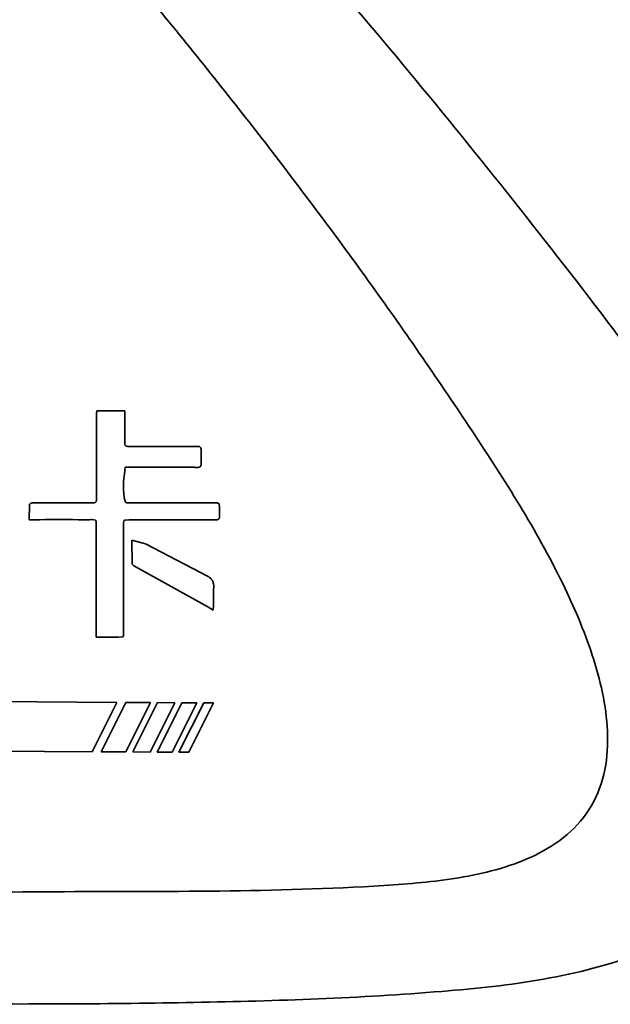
# Model space of a CAD drawing. Header units: millimetres. Extents: x 609 to 1177, y -109 to 470.
# Tile 52 of 60: x 878.13 to 883.31, y 302.08 to 310.7. Entities that reach past the tile are written whole.
import ezdxf

# ---------------------------------------------------------------- set-up
doc = ezdxf.new("R2010")
doc.units = ezdxf.units.MM

msp = doc.modelspace()

# ---------------------------------------------------------------- linework, layer by layer
at = {"linetype": 'Continuous', "lineweight": 35}
for p, q in [((878.80808, 307.27342), (878.80497, 307.24913)), ((878.80497, 307.24913), (878.80582, 306.50587)), ((879.05314, 307.27339), (878.80808, 307.27342)), ((879.05253, 306.99618), (879.05313, 307.24087)), ((879.05313, 307.24087), (879.05314, 307.27339)), ((879.68438, 306.96323), (879.08791, 306.96222)), ((879.72094, 306.81204), (879.72087, 306.92818)), ((879.05325, 306.75195), (879.05544, 306.77998)), ((878.21673, 306.45114), (878.21555, 306.31995)), ((878.76787, 306.46736), (878.24178, 306.46714)), ((879.8816, 306.35296), (879.8812, 306.42633)), ((878.21555, 306.31995), (878.258, 306.31995)), ((879.11547, 306.14191), (879.11648, 305.93403)), ((879.23384, 306.10836), (879.11547, 306.14191)), ((879.78227, 305.82432), (879.23384, 306.10836)), ((879.13869, 305.91402), (879.77954, 305.5562)), ((879.77954, 305.5562), (879.82693, 305.52716)), ((879.82693, 305.52716), (879.8303, 305.57199)), ((878.80192, 305.29258), (878.99616, 305.29263)), ((878.98402, 304.72043), (877.85617, 304.72717)), ((878.76746, 304.28819), (878.98402, 304.72043)), ((879.0609, 304.71998), (878.84447, 304.28773)), ((879.27927, 304.71867), (879.0609, 304.71998)), ((879.06278, 304.28643), (879.27927, 304.71867)), ((879.33954, 304.71841), (879.12308, 304.28617)), ((879.27589, 304.28526), (879.49241, 304.7175)), ((879.55267, 304.71724), (879.33619, 304.28499)), ((879.49241, 304.7175), (879.33954, 304.71841)), ((879.46717, 304.28421), (879.6837, 304.71645)), ((879.74397, 304.71619), (879.52746, 304.28395)), ((879.6837, 304.71645), (879.55267, 304.71724)), ((879.61483, 304.28343), (879.83127, 304.71567)), ((879.83127, 304.71567), (879.74397, 304.71619)), ((877.68196, 304.29467), (878.76746, 304.28819)), ((878.84447, 304.28773), (879.06278, 304.28643)), ((879.12308, 304.28617), (879.27589, 304.28526)), ((879.33619, 304.28499), (879.46717, 304.28421)), ((879.52746, 304.28395), (879.61483, 304.28343))]:
    msp.add_line(p, q, dxfattribs=at)
at = {"linetype": 'Continuous', "lineweight": 35, "flags": 128}
msp.add_lwpolyline([(878.99616, 305.29263), (879.03147, 305.29353), (879.03518, 305.29442), (879.03754, 305.29556), (879.03835, 305.29636), (879.04035, 305.30076), (879.04244, 305.32535), (879.04229, 305.34893), (879.04229, 305.38957), (879.04228, 305.46042), (879.04223, 305.58589), (879.04207, 305.80515), (879.04178, 306.08329), (879.04173, 306.13019), (879.04169, 306.17655), (879.04164, 306.22235), (879.04162, 306.27202), (879.04164, 306.28516), (879.04167, 306.2888), (879.04168, 306.28989), (879.04169, 306.29029), (879.0417, 306.29041), (879.0417, 306.29046), (879.0417, 306.29048), (879.0417, 306.29048), (879.0417, 306.29049), (879.0417, 306.29049), (879.0417, 306.29049), (879.04456, 306.30869), (879.04613, 306.31196), (879.04807, 306.31423), (879.0508, 306.31593), (879.05454, 306.31732), (879.08842, 306.3196)], dxfattribs=at)
at = {"linetype": 'Continuous', "lineweight": 35}
for points, knots in [([(892.68919, 307.77302), (892.68919, 307.77302), (892.68918, 307.77302), (892.66416, 307.79847), (892.58046, 307.8836), (892.49255, 307.973), (892.37924, 308.08821), (892.24138, 308.2284), (892.08165, 308.39081), (891.90237, 308.57309), (891.63974, 308.84009), (891.34724, 309.13749), (891.03363, 309.4563), (890.78944, 309.70452), (890.53765, 309.96044), (890.27906, 310.22323), (890.01454, 310.492), (889.74485, 310.76595), (889.47073, 311.04431), (889.09977, 311.42084), (888.72132, 311.8047), (888.33704, 312.19403), (888.04619, 312.4884), (887.75274, 312.78507), (887.45688, 313.08374), (887.15877, 313.38418), (886.85852, 313.68614), (886.55634, 313.98929), (886.15079, 314.39486), (885.74129, 314.80211), (885.32777, 315.20999), (885.01555, 315.51591), (884.70114, 315.82151), (884.38439, 316.12639), (884.06515, 316.43009), (883.74298, 316.73227), (883.41762, 317.03236), (882.97902, 317.42888), (882.53256, 317.81849), (882.07612, 318.19796), (881.72823, 318.47656), (881.37428, 318.74811), (881.01378, 319.0115), (880.64624, 319.26566), (880.27137, 319.50938), (879.88895, 319.74153), (879.36884, 320.03432), (878.83339, 320.30018), (878.28475, 320.53696), (877.86729, 320.70008), (877.44441, 320.84902), (877.01684, 320.98434), (876.58532, 321.1068), (876.1505, 321.21735), (875.71296, 321.31706), (875.12662, 321.437), (874.53659, 321.53969), (873.94427, 321.62916), (873.49917, 321.69051), (873.05336, 321.74693), (872.60696, 321.79911), (872.16009, 321.84765), (871.71285, 321.89307), (871.26531, 321.93582), (870.66828, 321.98976), (869.92147, 322.05228), (869.02473, 322.12149), (868.12752, 322.18636), (867.22994, 322.24796), (866.33207, 322.30708), (865.43422, 322.36433), (864.53643, 322.42011), (863.63872, 322.47478), (862.44191, 322.54653), (861.24549, 322.61697), (860.04991, 322.68665), (859.15374, 322.7386), (858.25816, 322.7903), (857.36328, 322.84182), (856.46935, 322.89319), (855.57662, 322.94441), (854.68542, 322.99548), (853.4993, 323.06337), (852.31828, 323.13096), (851.1474, 323.198), (850.27698, 323.24783), (849.41685, 323.29708), (848.57325, 323.34543), (847.75301, 323.39246), (846.96909, 323.43749), (846.23819, 323.47951), (845.58792, 323.51694), (845.08342, 323.54594), (844.83063, 323.56046), (844.72328, 323.56662)], [0, 0, 0, 0, 0.0000002, 0.0153869, 0.023063, 0.0307401, 0.0384182, 0.0460954, 0.053771, 0.061445, 0.0691177, 0.0844751, 0.0921417, 0.0998066, 0.1074704, 0.1151333, 0.1227954, 0.1304566, 0.138117, 0.1457773, 0.1610997, 0.1687584, 0.1764172, 0.1840758, 0.1917343, 0.1993926, 0.2070506, 0.2147085, 0.2223665, 0.2376842, 0.2453426, 0.253001, 0.2606596, 0.2683183, 0.2759775, 0.2836375, 0.2912979, 0.2989588, 0.314284, 0.3219477, 0.3296125, 0.3372782, 0.3449454, 0.3526138, 0.3602832, 0.3679535, 0.375625, 0.3909767, 0.3986489, 0.4063208, 0.4139923, 0.4216626, 0.4293316, 0.4369992, 0.4446655, 0.4523306, 0.4676589, 0.4753203, 0.4829801, 0.4906391, 0.4982972, 0.5059545, 0.513611, 0.5212669, 0.5289223, 0.5442318, 0.5595404, 0.5748482, 0.5901572, 0.6054674, 0.6207757, 0.6360818, 0.6513882, 0.6666949, 0.6973097, 0.7126168, 0.7279241, 0.7432314, 0.7585393, 0.7738479, 0.7891572, 0.8044671, 0.819778, 0.8504135, 0.8657336, 0.8810572, 0.8963869, 0.9117252, 0.9270737, 0.942438, 0.9578206, 0.9732236, 0.9886299, 1, 1, 1, 1]), ([(844.74486, 323.57326), (844.85185, 323.56714), (845.10377, 323.55275), (845.60652, 323.52401), (846.25461, 323.48698), (846.98325, 323.44534), (847.76512, 323.40065), (848.58357, 323.35388), (849.42568, 323.30574), (850.28457, 323.25665), (851.15397, 323.20695), (852.32383, 323.14005), (853.504, 323.07254), (854.68943, 323.00467), (855.58023, 322.95363), (856.4726, 322.90244), (857.36621, 322.8511), (858.26081, 322.79959), (859.15613, 322.74789), (860.05206, 322.69595), (861.24734, 322.62629), (862.44346, 322.55586), (863.64001, 322.48412), (864.53755, 322.42946), (865.43516, 322.37368), (866.33278, 322.31646), (867.23039, 322.25734), (868.12775, 322.19575), (869.0248, 322.13089), (869.92144, 322.06169), (870.66817, 321.99918), (871.26514, 321.94524), (871.71264, 321.90249), (872.15984, 321.85707), (872.60667, 321.80854), (873.05304, 321.75636), (873.49882, 321.69995), (873.94391, 321.63859), (874.53623, 321.54913), (875.12629, 321.44644), (875.7127, 321.32651), (876.15035, 321.2268), (876.5853, 321.11623), (877.01698, 320.99375), (877.44473, 320.8584), (877.86782, 320.70942), (878.28551, 320.54625), (878.83447, 320.30939), (879.37023, 320.0434), (879.89062, 319.75045), (880.27322, 319.51818), (880.64823, 319.27433), (881.01587, 319.02006), (881.37643, 318.75655), (881.73041, 318.4849), (882.07829, 318.20621), (882.53465, 317.82665), (882.981, 317.437), (883.41945, 317.04045), (883.74466, 316.74036), (884.06665, 316.43819), (884.38571, 316.13452), (884.70226, 315.82968), (885.01646, 315.52414), (885.32846, 315.21827), (885.74165, 314.81049), (886.15082, 314.40334), (886.55604, 313.99787), (886.85798, 313.69481), (887.15796, 313.39294), (887.45581, 313.09259), (887.75139, 312.79401), (888.04456, 312.49744), (888.33513, 312.20315), (888.71903, 311.81397), (889.09709, 311.43025), (889.46766, 311.05383), (889.74147, 310.77557), (890.01085, 310.50172), (890.27505, 310.23305), (890.53332, 309.97036), (890.78478, 309.71454), (891.02863, 309.46642), (891.34176, 309.14777), (891.63381, 308.85053), (891.89603, 308.58362), (892.075, 308.40144), (892.23447, 308.23911), (892.37207, 308.09904), (892.48532, 307.98375), (892.57259, 307.89491), (892.65861, 307.80734), (892.67236, 307.79334), (892.68154, 307.784)], [0, 0, 0, 0, 0.0113386, 0.0266967, 0.0420516, 0.0573945, 0.0727281, 0.0880547, 0.1033775, 0.1186973, 0.1340155, 0.1493329, 0.1799719, 0.1952877, 0.2106034, 0.225919, 0.2412346, 0.2565501, 0.2718657, 0.2871812, 0.3024969, 0.3331292, 0.3484451, 0.3637611, 0.3790774, 0.3943941, 0.4097113, 0.4250289, 0.4403471, 0.4556664, 0.470987, 0.4786478, 0.4863093, 0.4939714, 0.5016342, 0.5092979, 0.5169627, 0.5246286, 0.5322959, 0.5476373, 0.5553096, 0.5629838, 0.5706598, 0.5783378, 0.5860173, 0.5936984, 0.6013804, 0.609063, 0.6244351, 0.6321166, 0.6397967, 0.6474752, 0.655152, 0.6628268, 0.6704998, 0.678171, 0.6858405, 0.701176, 0.708841, 0.716505, 0.7241679, 0.73183, 0.7394913, 0.747152, 0.7548123, 0.7624721, 0.777792, 0.785451, 0.7931097, 0.8007684, 0.8084269, 0.8160853, 0.8237437, 0.8314021, 0.8390604, 0.8543803, 0.8620387, 0.8696971, 0.8773557, 0.8850144, 0.8926732, 0.9003323, 0.9079917, 0.9156515, 0.9309919, 0.9386539, 0.9463164, 0.9539797, 0.9616438, 0.9693083, 0.9769725, 0.9846364, 1, 1, 1, 1]), ([(866.06774, 321.55517), (866.77775, 321.51231), (868.19979, 321.42648), (870.33248, 321.30072), (872.45786, 321.11163), (874.56198, 320.80487), (876.44701, 320.38836), (878.08803, 319.81625), (879.47343, 319.12984), (880.89304, 318.20869), (882.32469, 317.05817), (883.79004, 315.73321), (885.1899, 314.36086), (886.56916, 312.98284), (887.94005, 311.62995), (889.27495, 310.3084), (890.34395, 309.25974), (891.15796, 308.47085), (891.74175, 307.91039), (892.2765, 307.40287), (892.73094, 306.97748), (893.07724, 306.65472), (893.28141, 306.46257), (893.32716, 306.41911), (893.32709, 306.41918), (893.32709, 306.41918)], [0, 0, 0, 0, 0.057283, 0.114729, 0.1720853, 0.2292219, 0.2862448, 0.327827, 0.3695692, 0.4111872, 0.464826, 0.5185938, 0.5724025, 0.6260971, 0.6812412, 0.7364529, 0.7914537, 0.8203903, 0.8493711, 0.8782341, 0.9086163, 0.9389743, 0.9694814, 0.9999997, 1, 1, 1, 1]), ([(893.33071, 306.40612), (893.31818, 306.41771), (893.29277, 306.44124), (893.08065, 306.64165), (892.7371, 306.95979), (892.31776, 307.352), (891.87973, 307.76556), (891.31594, 308.30267), (890.55771, 309.03499), (889.5998, 309.97111), (888.61789, 310.93862), (887.59895, 311.94566), (886.45182, 313.07894), (885.18347, 314.32978), (883.77506, 315.68428), (882.31883, 317.02437), (880.9896, 318.10221), (879.8078, 318.8982), (878.80388, 319.46068), (877.73716, 319.92595), (876.43691, 320.35261), (874.90983, 320.69555), (873.16901, 320.95094), (871.11158, 321.16296), (868.74383, 321.35552), (866.95841, 321.47202), (866.06601, 321.5313), (866.066, 321.5313)], [0, 0, 0, 0, 0.0301309, 0.0611326, 0.091131, 0.1219845, 0.1434224, 0.1648688, 0.2088659, 0.2497435, 0.2906424, 0.3324879, 0.3743404, 0.4277193, 0.4811071, 0.5351712, 0.5891931, 0.6199174, 0.6506298, 0.6823164, 0.7140125, 0.7612489, 0.8085973, 0.8559416, 0.9279729, 0.9999997, 1, 1, 1, 1]), ([(845.07313, 319.96419), (845.56912, 319.9062), (846.56107, 319.79023), (848.22036, 319.61243), (850.23471, 319.40173), (852.5945, 319.15365), (855.27179, 318.86685), (857.96275, 318.57752), (860.65961, 318.2843), (863.35835, 317.97863), (865.75536, 317.67287), (867.84997, 317.37288), (869.64028, 317.07902), (871.27519, 316.76587), (872.73124, 316.34971), (873.98853, 315.81769), (875.14615, 315.09308), (876.24925, 314.18691), (877.31331, 313.14142), (878.35099, 311.98326), (879.35484, 310.79726), (880.32399, 309.58439), (881.25137, 308.34009), (882.12984, 307.06505), (882.80615, 305.9977), (883.18091, 305.10184), (883.30353, 304.54015), (883.26727, 304.08528), (883.13723, 303.7682), (882.90549, 303.522), (882.52176, 303.30097), (881.98255, 303.16646), (880.59221, 303.0525), (878.43803, 303.07834), (875.51112, 303.01199), (872.56622, 302.97215), (869.61736, 302.9251), (866.66809, 302.88005), (863.49393, 302.83111), (860.09617, 302.77932), (856.47704, 302.72503), (853.46999, 302.6814), (851.07638, 302.64713), (849.29071, 302.62198), (847.52107, 302.59809), (845.7872, 302.57713), (844.11551, 302.56088), (843.09107, 302.55504), (842.57881, 302.55212)], [0, 0, 0, 0, 0.0208236, 0.0416462, 0.0624776, 0.0937281, 0.1249852, 0.1562427, 0.1875027, 0.2187608, 0.2500191, 0.2708596, 0.2916986, 0.3125349, 0.3281566, 0.3437783, 0.3593901, 0.3750189, 0.3928713, 0.4107324, 0.4285938, 0.446455, 0.4643182, 0.4821784, 0.5000263, 0.507832, 0.515622, 0.5195182, 0.5234101, 0.5272949, 0.5311997, 0.5389906, 0.5468014, 0.580657, 0.6145153, 0.6483758, 0.6822373, 0.7161022, 0.7499667, 0.7916433, 0.8333226, 0.8749974, 0.8958378, 0.9166758, 0.9375111, 0.9583458, 0.9791716, 1, 1, 1, 1]), ([(866.06601, 318.54595), (866.85763, 318.44866), (868.44059, 318.25411), (870.54774, 317.91015), (872.37598, 317.48255), (873.91086, 316.96865), (875.36732, 316.25647), (876.69094, 315.31993), (877.90623, 314.24589), (879.33747, 312.78144), (880.98559, 310.94232), (882.50249, 309.07667), (883.66897, 307.55855), (884.36652, 306.48497), (884.77796, 305.60841), (884.96589, 304.98549), (885.0464, 304.45954), (885.00644, 303.88249), (884.76696, 303.33811), (884.39835, 302.95558), (883.99684, 302.69745), (883.45158, 302.45902), (882.7268, 302.27431), (881.4181, 302.14072), (879.66104, 302.08025), (877.45443, 302.07315), (875.23218, 302.11216), (872.59139, 302.13321), (869.5367, 302.12737), (867.22285, 302.12591), (866.066, 302.12518)], [0, 0, 0, 0, 0.052453, 0.1048876, 0.1403586, 0.1758689, 0.2111713, 0.2466055, 0.2822011, 0.317781, 0.3813661, 0.444954, 0.4767877, 0.5085577, 0.5298361, 0.5405924, 0.5513186, 0.5646742, 0.5781105, 0.5902805, 0.6006315, 0.6110083, 0.6314174, 0.651889, 0.70077, 0.749752, 0.7988228, 0.8478252, 0.9239181, 1, 1, 1, 1]), ([(879.08791, 306.96222), (879.08212, 306.96237), (879.07416, 306.96258), (879.06482, 306.96556), (879.05978, 306.96869), (879.05621, 306.97346), (879.05275, 306.98261), (879.05262, 306.99049), (879.05253, 306.99618)], [0, 0, 0, 0, 0.2993266, 0.4115674, 0.5044353, 0.6005422, 0.7112568, 1, 1, 1, 1]), ([(879.72087, 306.92818), (879.72104, 306.9341), (879.72128, 306.94228), (879.71784, 306.95188), (879.71411, 306.95681), (879.70881, 306.95995), (879.69894, 306.9629), (879.69053, 306.96309), (879.68438, 306.96323)], [0, 0, 0, 0, 0.2863295, 0.3958575, 0.4920366, 0.5829539, 0.695271, 1, 1, 1, 1]), ([(879.05544, 306.77998), (879.17055, 306.7804), (879.34321, 306.78101), (879.54474, 306.77864), (879.64471, 306.78142), (879.69025, 306.77727), (879.70773, 306.78167), (879.71249, 306.78414), (879.71622, 306.78754), (879.7194, 306.79294), (879.72118, 306.80135), (879.72103, 306.80818), (879.72094, 306.81204)], [0, 0, 0, 0, 0.5018086, 0.7527145, 0.8781661, 0.9404435, 0.9490178, 0.956626, 0.963686, 0.970714, 0.9834415, 1, 1, 1, 1]), ([(879.83977, 306.46778), (879.66333, 306.46776), (879.44279, 306.46774), (879.19965, 306.46774), (879.12581, 306.46775), (879.09406, 306.46776), (879.08375, 306.46783), (879.08056, 306.46788), (879.0762, 306.46802), (879.07014, 306.46872), (879.06345, 306.47035), (879.0596, 306.47295), (879.0565, 306.47684), (879.03047, 306.56819), (879.04203, 306.66145), (879.05325, 306.75195)], [0, 0, 0, 0, 0.5016198, 0.6270264, 0.6897293, 0.7110087, 0.7170602, 0.718939, 0.7200533, 0.7294236, 0.7362437, 0.7391776, 0.7423099, 0.749911, 1, 1, 1, 1]), ([(878.24178, 306.46714), (878.23967, 306.46679), (878.2346, 306.46595), (878.22716, 306.4621), (878.22077, 306.45832), (878.21772, 306.45448), (878.2169, 306.45254), (878.21678, 306.4516), (878.21673, 306.45114)], [0, 0, 0, 0, 0.2049149, 0.4927291, 0.800838, 0.9097753, 0.9564072, 1, 1, 1, 1]), ([(878.80582, 306.50587), (878.80565, 306.49949), (878.80541, 306.49068), (878.80188, 306.48044), (878.79822, 306.47501), (878.79287, 306.4713), (878.7828, 306.46773), (878.77414, 306.46752), (878.76787, 306.46736)], [0, 0, 0, 0, 0.2941095, 0.4059759, 0.5007636, 0.595544, 0.707131, 1, 1, 1, 1]), ([(879.8812, 306.42633), (879.8812, 306.4304), (879.88119, 306.43656), (879.88102, 306.44655), (879.88011, 306.45389), (879.87802, 306.45987), (879.87607, 306.46288), (879.86974, 306.46677), (879.86116, 306.46751), (879.84995, 306.46779), (879.84379, 306.46778), (879.83977, 306.46778)], [0, 0, 0, 0, 0.163078, 0.246165, 0.4002251, 0.4554279, 0.4986548, 0.5405408, 0.7494843, 0.8361451, 1, 1, 1, 1]), ([(878.258, 306.31995), (878.38808, 306.3223), (878.55068, 306.32525), (878.72627, 306.31623), (878.77821, 306.324), (878.79537, 306.3159), (878.79753, 306.31352), (878.80034, 306.3085), (878.80156, 306.30059), (878.80386, 306.22337), (878.79872, 305.8871), (878.80051, 305.55457), (878.80192, 305.29258)], [0, 0, 0, 0, 0.2505917, 0.3132382, 0.3445009, 0.3475822, 0.3490527, 0.3505631, 0.3585356, 0.3638535, 0.4988156, 1, 1, 1, 1]), ([(879.08842, 306.3196), (879.25263, 306.31959), (879.5058, 306.31957), (879.75828, 306.31913), (879.847, 306.31898)], [0, 0, 0, 0, 0.64865082, 1, 1, 1, 1]), ([(879.847, 306.31898), (879.85311, 306.31914), (879.8615, 306.31937), (879.8712, 306.32262), (879.87619, 306.32602), (879.87947, 306.33093), (879.88232, 306.33992), (879.8819, 306.34751), (879.8816, 306.35296)], [0, 0, 0, 0, 0.3138548, 0.4298761, 0.5251288, 0.6198156, 0.7266282, 1, 1, 1, 1]), ([(879.11648, 305.93403), (879.11662, 305.93307), (879.11695, 305.93096), (879.11986, 305.92647), (879.12692, 305.92017), (879.13419, 305.91637), (879.13869, 305.91402)], [0, 0, 0, 0, 0.0927601, 0.2038229, 0.5067897, 1, 1, 1, 1]), ([(879.83157, 305.73103), (879.83165, 305.74078), (879.83178, 305.75949), (879.82201, 305.78546), (879.80493, 305.80722), (879.79022, 305.81831), (879.78227, 305.82432)], [0, 0, 0, 0, 0.2612418, 0.5013044, 0.7301556, 1, 1, 1, 1]), ([(879.8303, 305.57199), (879.83028, 305.58523), (879.83025, 305.60799), (879.8299, 305.63335), (879.82976, 305.64623), (879.82972, 305.64998), (879.82946, 305.67765), (879.83053, 305.70454), (879.83157, 305.73103)], [0, 0, 0, 0, 0.2496294, 0.4292169, 0.4782096, 0.4925057, 0.5000017, 1, 1, 1, 1])]:
    msp.add_open_spline(points, degree=3, knots=knots, dxfattribs=at)

doc.saveas('drawing.dxf')
